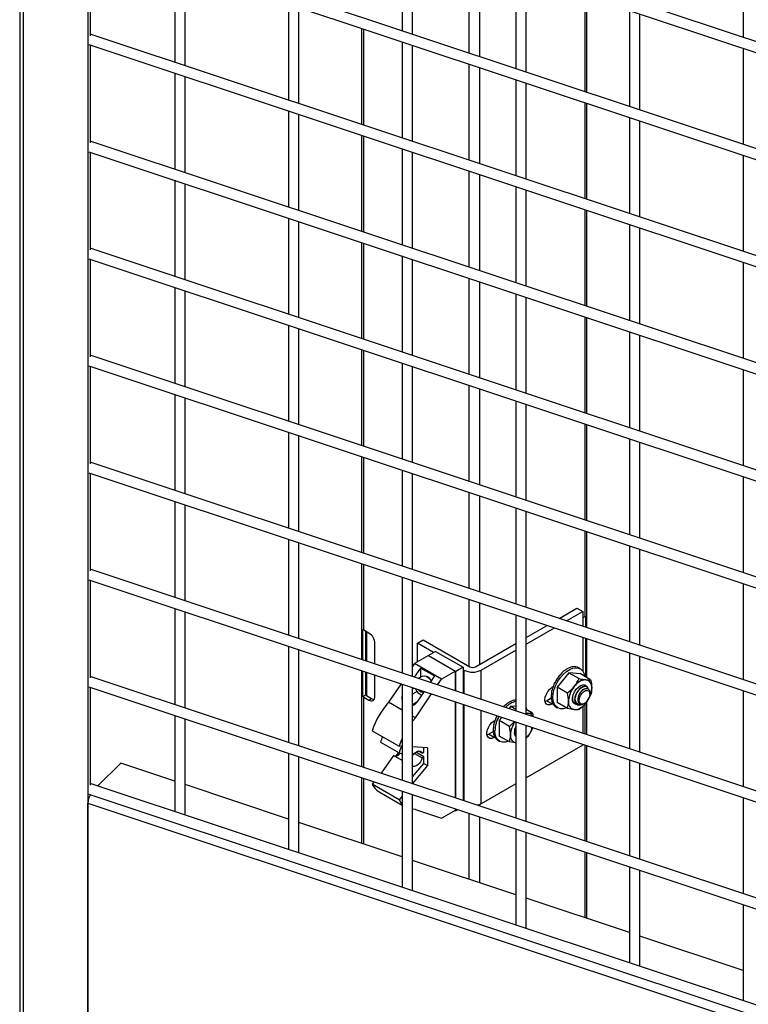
# Model space of a CAD drawing. Header units: inches. Extents: x 0.2 to 10.8, y 0.2 to 8.2.
# Tile 46 of 57: x 8.576 to 9.038, y 5.625 to 6.251. Entities that reach past the tile are written whole.
import ezdxf

# ---------------------------------------------------------------- set-up
doc = ezdxf.new("R2010")
doc.units = ezdxf.units.IN
doc.header["$MEASUREMENT"] = 0

msp = doc.modelspace()

# ---------------------------------------------------------------- linework, layer by layer
for p, q in [((8.5758, 7.05466), (8.5758, 5.5924)), ((8.5782, 5.59252), (8.5782, 7.05386)), ((8.61915, 7.04022), (8.61915, 5.57969)), ((10.10763, 5.88198), (8.62065, 6.37758)), ((8.61977, 6.37085), (10.10763, 5.87495)), ((10.10763, 5.81393), (8.62065, 6.30954)), ((8.61977, 6.30281), (10.10763, 5.8069)), ((8.62065, 6.30251), (8.62065, 6.24046)), ((8.81865, 6.30456), (8.81865, 6.24354)), ((8.82532, 6.24132), (8.82532, 6.30234)), ((9.03516, 6.30045), (9.03516, 6.23943)), ((8.86093, 6.29047), (8.86093, 6.22945)), ((8.67432, 6.28462), (8.67432, 6.22361)), ((8.868, 6.2271), (8.868, 6.28811)), ((8.68098, 6.22138), (8.68098, 6.2824)), ((8.89082, 6.28051), (8.89082, 6.21949)), ((8.89749, 6.21727), (8.89749, 6.27829)), ((8.93459, 6.26592), (8.93459, 6.2049)), ((8.93605, 6.20442), (8.93605, 6.26543)), ((8.74648, 6.26057), (8.74648, 6.19955)), ((8.75315, 6.19733), (8.75315, 6.25835)), ((8.96299, 6.25646), (8.96299, 6.19544)), ((8.96966, 6.19322), (8.96966, 6.25423)), ((10.10763, 5.74589), (8.62065, 6.24149)), ((8.79288, 6.24511), (8.79288, 6.18409)), ((8.79434, 6.1836), (8.79434, 6.24462)), ((8.61977, 6.23476), (10.10763, 5.73886)), ((8.62065, 6.23446), (8.62065, 6.17242)), ((8.81865, 6.23652), (8.81865, 6.1755)), ((8.82532, 6.17328), (8.82532, 6.2343)), ((9.03516, 6.2324), (9.03516, 6.17138)), ((8.86093, 6.22243), (8.86093, 6.16141)), ((8.67432, 6.21658), (8.67432, 6.15556)), ((8.868, 6.15905), (8.868, 6.22007)), ((8.68098, 6.15334), (8.68098, 6.21436)), ((8.89082, 6.21246), (8.89082, 6.15145)), ((8.89749, 6.14922), (8.89749, 6.21024)), ((8.93459, 6.19788), (8.93459, 6.13686)), ((8.93605, 6.13637), (8.93605, 6.19739)), ((8.74648, 6.19253), (8.74648, 6.13151)), ((8.75315, 6.12929), (8.75315, 6.1903)), ((8.96299, 6.18841), (8.96299, 6.12739)), ((8.96966, 6.12517), (8.96966, 6.18619)), ((10.10763, 5.67784), (8.62065, 6.17345)), ((8.79288, 6.17706), (8.79288, 6.11604)), ((8.79434, 6.11556), (8.79434, 6.17657)), ((8.61977, 6.16672), (10.10763, 5.67081)), ((8.62065, 6.16642), (8.62065, 6.10437)), ((8.81865, 6.16847), (8.81865, 6.10745)), ((8.82532, 6.10523), (8.82532, 6.16625)), ((9.03516, 6.16436), (9.03516, 6.10334)), ((8.86093, 6.15438), (8.86093, 6.09336)), ((8.67432, 6.14853), (8.67432, 6.08752)), ((8.68098, 6.08529), (8.68098, 6.14631)), ((8.868, 6.09101), (8.868, 6.15202)), ((8.89082, 6.14442), (8.89082, 6.0834)), ((8.89749, 6.08118), (8.89749, 6.1422)), ((8.93459, 6.12983), (8.93459, 6.06881)), ((8.93605, 6.06833), (8.93605, 6.12934)), ((8.74648, 6.12448), (8.74648, 6.06346)), ((8.75315, 6.06124), (8.75315, 6.12226)), ((8.96299, 6.12037), (8.96299, 6.05935)), ((8.96966, 6.05713), (8.96966, 6.11814)), ((8.79288, 6.10902), (8.79288, 6.048)), ((8.79434, 6.04751), (8.79434, 6.10853)), ((10.10763, 5.6098), (8.62065, 6.1054)), ((8.61977, 6.09867), (10.10763, 5.60277)), ((8.62065, 6.09837), (8.62065, 6.03633)), ((8.81865, 6.10043), (8.81865, 6.03941)), ((8.82532, 6.03719), (8.82532, 6.09821)), ((9.03516, 6.09631), (9.03516, 6.03529)), ((8.86093, 6.08634), (8.86093, 6.02532)), ((8.868, 6.02296), (8.868, 6.08398)), ((8.67432, 6.08049), (8.67432, 6.01947)), ((8.68098, 6.01725), (8.68098, 6.07827)), ((8.89082, 6.07637), (8.89082, 6.01536)), ((8.89749, 6.01313), (8.89749, 6.07415)), ((8.93459, 6.06179), (8.93459, 6.00077)), ((8.93605, 6.00028), (8.93605, 6.0613)), ((8.74648, 6.05644), (8.74648, 5.99542)), ((8.75315, 5.9932), (8.75315, 6.05421)), ((8.96299, 6.05232), (8.96299, 5.9913)), ((8.96966, 5.98908), (8.96966, 6.0501)), ((8.79288, 6.04097), (8.79288, 5.97995)), ((8.79434, 5.97947), (8.79434, 6.04048)), ((10.10763, 5.54175), (8.62065, 6.03736)), ((8.61977, 6.03063), (10.10763, 5.53472)), ((8.62065, 6.03033), (8.62065, 5.96828)), ((8.81865, 6.03238), (8.81865, 5.97136)), ((8.82532, 5.96914), (8.82532, 6.03016)), ((9.03516, 6.02827), (9.03516, 5.96725)), ((8.86093, 6.01829), (8.86093, 5.95727)), ((8.868, 5.95492), (8.868, 6.01593)), ((8.67432, 6.01244), (8.67432, 5.95143)), ((8.68098, 5.9492), (8.68098, 6.01022)), ((8.89082, 6.00833), (8.89082, 5.94731)), ((8.89749, 5.94509), (8.89749, 6.00611)), ((8.93459, 5.99374), (8.93459, 5.93272)), ((8.93605, 5.93224), (8.93605, 5.99325)), ((8.74648, 5.98839), (8.74648, 5.92737)), ((8.75315, 5.92515), (8.75315, 5.98617)), ((8.96299, 5.98427), (8.96299, 5.92326)), ((8.96966, 5.92104), (8.96966, 5.98205)), ((8.79288, 5.97293), (8.79288, 5.91191)), ((8.79434, 5.91142), (8.79434, 5.97244)), ((10.10763, 5.47371), (8.62065, 5.96931)), ((8.61977, 5.96258), (10.10763, 5.46668)), ((8.62065, 5.96228), (8.62065, 5.90024)), ((8.81865, 5.96434), (8.81865, 5.90332)), ((8.82532, 5.9011), (8.82532, 5.96212)), ((9.03516, 5.96022), (9.03516, 5.8992)), ((8.86093, 5.95025), (8.86093, 5.88923)), ((8.868, 5.88687), (8.868, 5.94789)), ((8.67432, 5.9444), (8.67432, 5.88338)), ((8.68098, 5.88116), (8.68098, 5.94218)), ((8.89082, 5.94028), (8.89082, 5.87927)), ((8.89749, 5.87704), (8.89749, 5.93806)), ((8.93459, 5.9257), (8.93459, 5.8711)), ((8.93605, 5.86419), (8.93605, 5.92521)), ((8.74648, 5.92035), (8.74648, 5.85933)), ((8.75315, 5.85711), (8.75315, 5.91812)), ((8.96299, 5.91623), (8.96299, 5.85521)), ((8.96966, 5.85299), (8.96966, 5.91401)), ((8.79288, 5.90488), (8.79288, 5.84386)), ((8.79434, 5.86259), (8.79434, 5.90439)), ((10.10763, 5.40566), (8.62065, 5.90127)), ((8.81865, 5.89629), (8.81865, 5.83527)), ((8.61977, 5.89454), (10.10763, 5.39863)), ((8.62065, 5.89424), (8.62065, 5.83219)), ((8.82532, 5.83305), (8.82532, 5.89407)), ((9.03516, 5.89218), (9.03516, 5.83116)), ((8.86093, 5.8822), (8.86093, 5.83975)), ((8.868, 5.84096), (8.868, 5.87984)), ((8.67432, 5.87635), (8.67432, 5.81534)), ((8.68098, 5.81311), (8.68098, 5.87413)), ((8.89082, 5.87224), (8.89082, 5.81122)), ((8.91842, 5.87007), (8.9297, 5.87658)), ((8.92309, 5.86851), (8.93339, 5.87445)), ((8.9297, 5.87658), (8.93339, 5.87445)), ((8.93339, 5.87445), (8.93339, 5.86508)), ((8.93459, 5.8711), (8.93339, 5.87041)), ((8.93513, 5.87147), (8.93513, 5.8645)), ((8.89749, 5.809), (8.89749, 5.87002)), ((8.89749, 5.85798), (8.9107, 5.86561)), ((8.7938, 5.84356), (8.7938, 5.86296)), ((8.79758, 5.86072), (8.79434, 5.86259)), ((8.79556, 5.84297), (8.79556, 5.86189)), ((8.79605, 5.86161), (8.79605, 5.84281)), ((8.89749, 5.85373), (8.91537, 5.86406)), ((8.93339, 5.85805), (8.93339, 5.83652)), ((8.74648, 5.8523), (8.74648, 5.79128)), ((8.80141, 5.84102), (8.80141, 5.85409)), ((8.82843, 5.85426), (8.83211, 5.85638)), ((8.83866, 5.84835), (8.82843, 5.85426)), ((8.82843, 5.84245), (8.82843, 5.85426)), ((8.83211, 5.85638), (8.86157, 5.83937)), ((8.86525, 5.83937), (8.89082, 5.85413)), ((8.93513, 5.85747), (8.93513, 5.833)), ((8.93605, 5.83247), (8.93605, 5.85716)), ((8.75315, 5.78906), (8.75315, 5.85008)), ((8.83542, 5.84649), (8.82658, 5.84139)), ((8.83542, 5.84649), (8.85251, 5.83663)), ((8.83993, 5.84908), (8.83544, 5.84648)), ((8.83993, 5.84908), (8.85743, 5.83898)), ((8.86894, 5.83725), (8.89082, 5.84988)), ((8.96299, 5.84818), (8.96299, 5.78717)), ((8.96966, 5.78494), (8.96966, 5.84596)), ((8.82658, 5.84139), (8.82532, 5.8395)), ((8.84367, 5.83153), (8.82658, 5.84139)), ((8.92645, 5.83918), (8.92633, 5.83925)), ((8.92828, 5.83936), (8.92816, 5.83943)), ((10.10763, 5.33762), (8.62065, 5.83322)), ((8.79288, 5.83684), (8.79288, 5.77582)), ((8.7938, 5.82043), (8.7938, 5.83653)), ((8.79556, 5.82145), (8.79556, 5.83594)), ((8.79605, 5.83578), (8.79605, 5.82105)), ((8.80141, 5.8204), (8.80141, 5.83399)), ((8.82653, 5.83265), (8.83047, 5.83853)), ((8.83156, 5.83335), (8.82894, 5.83184)), ((8.83047, 5.83853), (8.83922, 5.83348)), ((8.83047, 5.83273), (8.83047, 5.83853)), ((8.83483, 5.83283), (8.83443, 5.83307)), ((8.83922, 5.83348), (8.83645, 5.82934)), ((8.85251, 5.83663), (8.84367, 5.83153)), ((8.85251, 5.82399), (8.85251, 5.83663)), ((8.85272, 5.83625), (8.85251, 5.83637)), ((8.85743, 5.83898), (8.85272, 5.83625)), ((8.85272, 5.82392), (8.85272, 5.83625)), ((8.85743, 5.83898), (8.85743, 5.82235)), ((8.85789, 5.83725), (8.85743, 5.83751)), ((8.85789, 5.83725), (8.85789, 5.8222)), ((8.86894, 5.81851), (8.86894, 5.83725)), ((8.92457, 5.8355), (8.9172, 5.82634)), ((8.91873, 5.83385), (8.91862, 5.83392)), ((8.92057, 5.83579), (8.92045, 5.83585)), ((8.92252, 5.83736), (8.9224, 5.83743)), ((8.9245, 5.8385), (8.92438, 5.83857)), ((8.92457, 5.8355), (8.93102, 5.83178)), ((8.93193, 5.83484), (8.92457, 5.8355)), ((8.92993, 5.83904), (8.92982, 5.83911)), ((8.93173, 5.83808), (8.93061, 5.83873)), ((8.93838, 5.83112), (8.93193, 5.83484)), ((8.81795, 5.82848), (8.81009, 5.81673)), ((8.81865, 5.82825), (8.81865, 5.76723)), ((8.84116, 5.82777), (8.84367, 5.83153)), ((8.91458, 5.82665), (8.91446, 5.82672)), ((8.91446, 5.82672), (8.9146, 5.82671)), ((8.91568, 5.82919), (8.91556, 5.82926)), ((8.91556, 5.82926), (8.91569, 5.82921)), ((8.91708, 5.83162), (8.91697, 5.83169)), ((8.93585, 5.82668), (8.93565, 5.8268)), ((8.61977, 5.82649), (10.10763, 5.33059)), ((8.62065, 5.82619), (8.62065, 5.76415)), ((8.7938, 5.82043), (8.79556, 5.82145)), ((8.79605, 5.82105), (8.79929, 5.81918)), ((8.82532, 5.76501), (8.82532, 5.82602)), ((8.82532, 5.82528), (8.82613, 5.82575)), ((8.8282, 5.82355), (8.82532, 5.82188)), ((8.82717, 5.80686), (8.83732, 5.82203)), ((8.83261, 5.8236), (8.82802, 5.81674)), ((8.83105, 5.82411), (8.83019, 5.82362)), ((8.83019, 5.82172), (8.8305, 5.82154)), ((8.83196, 5.82381), (8.83193, 5.82377)), ((8.91331, 5.82169), (8.91343, 5.82174)), ((8.91343, 5.82162), (8.91331, 5.82169)), ((8.9137, 5.82416), (8.91383, 5.82419)), ((8.91382, 5.82409), (8.9137, 5.82416)), ((8.91399, 5.82626), (8.91439, 5.82649)), ((8.92365, 5.82261), (8.9172, 5.82634)), ((8.9172, 5.82634), (8.9172, 5.81652)), ((8.93838, 5.8213), (8.93697, 5.81897)), ((8.93782, 5.82193), (8.93782, 5.82287)), ((9.03516, 5.82413), (9.03516, 5.76311)), ((8.79434, 5.82006), (8.79758, 5.81819)), ((8.79434, 5.77533), (8.79434, 5.82006)), ((8.79758, 5.81819), (8.79929, 5.81918)), ((8.81865, 5.81178), (8.81009, 5.81673)), ((8.82802, 5.81674), (8.82532, 5.81518)), ((8.85251, 5.75594), (8.85251, 5.81696)), ((8.85272, 5.75588), (8.85272, 5.81689)), ((8.85743, 5.81532), (8.85743, 5.7543)), ((8.85789, 5.81517), (8.85789, 5.75415)), ((8.88374, 5.81453), (8.88362, 5.81459)), ((8.88569, 5.8161), (8.88557, 5.81617)), ((8.88774, 5.81424), (8.88648, 5.81267)), ((8.88767, 5.81724), (8.88755, 5.81731)), ((8.88774, 5.81424), (8.89082, 5.81246)), ((8.89082, 5.81397), (8.88774, 5.81424)), ((8.88962, 5.81792), (8.8895, 5.81799)), ((8.90945, 5.81733), (8.9103, 5.81773)), ((8.9103, 5.81773), (8.9134, 5.81952)), ((8.91399, 5.81561), (8.9103, 5.81773)), ((8.91331, 5.8194), (8.91341, 5.81946)), ((8.91343, 5.81933), (8.91331, 5.8194)), ((8.9137, 5.81737), (8.91377, 5.81744)), ((8.91382, 5.8173), (8.9137, 5.81737)), ((8.91442, 5.81586), (8.91399, 5.81561)), ((8.91446, 5.81569), (8.9145, 5.81574)), ((8.91458, 5.81562), (8.91446, 5.81569)), ((8.91556, 5.81442), (8.91557, 5.81444)), ((8.91568, 5.81435), (8.91556, 5.81442)), ((8.92365, 5.81279), (8.9172, 5.81652)), ((8.92832, 5.816), (8.92852, 5.81588)), ((8.93152, 5.81588), (8.93173, 5.81577)), ((8.93334, 5.81545), (8.93418, 5.81593)), ((8.93339, 5.81443), (8.93339, 5.79703)), ((8.93428, 5.81599), (8.93444, 5.81608)), ((8.93459, 5.81559), (8.93459, 5.79663)), ((8.9363, 5.81788), (8.93536, 5.81634)), ((8.93605, 5.79615), (8.93605, 5.81747)), ((8.67432, 5.80831), (8.67432, 5.74729)), ((8.82717, 5.80686), (8.82532, 5.80793)), ((8.86894, 5.75219), (8.86894, 5.81149)), ((8.87885, 5.80793), (8.87873, 5.808)), ((8.87873, 5.808), (8.87886, 5.80795)), ((8.89749, 5.81322), (8.89774, 5.81206)), ((8.90156, 5.80986), (8.89749, 5.81221)), ((8.89749, 5.80998), (8.89853, 5.80981)), ((8.90156, 5.80986), (8.90184, 5.80755)), ((8.91629, 5.81392), (8.91741, 5.81328)), ((8.68098, 5.74507), (8.68098, 5.80609)), ((8.87687, 5.8029), (8.87701, 5.80293)), ((8.87699, 5.80283), (8.87687, 5.8029)), ((8.87716, 5.80499), (8.87756, 5.80523)), ((8.87775, 5.80539), (8.87763, 5.80546)), ((8.87763, 5.80546), (8.87777, 5.80545)), ((8.88202, 5.80713), (8.88038, 5.80508)), ((8.88683, 5.80135), (8.88038, 5.80508)), ((8.88038, 5.80508), (8.88038, 5.79526)), ((8.88683, 5.80135), (8.89003, 5.80446)), ((8.89082, 5.80419), (8.89082, 5.74318)), ((8.89749, 5.74095), (8.89749, 5.80197)), ((8.79971, 5.79866), (8.8168, 5.7888)), ((8.87263, 5.79607), (8.87347, 5.79647)), ((8.87347, 5.79647), (8.87658, 5.79826)), ((8.87716, 5.79435), (8.87347, 5.79647)), ((8.87648, 5.80043), (8.87661, 5.80048)), ((8.8766, 5.80036), (8.87648, 5.80043)), ((8.87648, 5.79813), (8.87658, 5.7982)), ((8.8766, 5.79807), (8.87648, 5.79813)), ((8.87687, 5.79611), (8.87694, 5.79617)), ((8.87699, 5.79604), (8.87687, 5.79611)), ((8.89947, 5.79662), (8.89853, 5.79508)), ((8.90156, 5.80004), (8.90014, 5.79771)), ((8.90099, 5.80067), (8.90099, 5.80081)), ((8.90164, 5.80059), (8.90156, 5.80004)), ((8.80502, 5.79135), (8.8168, 5.78454)), ((8.87759, 5.7946), (8.87716, 5.79435)), ((8.87763, 5.79443), (8.87767, 5.79448)), ((8.87775, 5.79436), (8.87763, 5.79443)), ((8.87873, 5.79316), (8.87875, 5.79318)), ((8.87885, 5.79309), (8.87873, 5.79316)), ((8.87946, 5.79266), (8.88058, 5.79201)), ((8.88683, 5.79153), (8.88038, 5.79526)), ((8.89082, 5.79088), (8.88683, 5.79153)), ((8.89853, 5.79508), (8.89749, 5.79407)), ((8.89749, 5.79475), (8.89761, 5.79482)), ((8.93339, 5.7894), (8.89749, 5.76867)), ((8.93339, 5.79001), (8.93339, 5.7894)), ((8.93459, 5.78961), (8.93459, 5.72859)), ((8.74648, 5.78426), (8.74648, 5.72324)), ((8.81319, 5.78299), (8.8053, 5.77168)), ((8.81865, 5.77984), (8.81319, 5.78299)), ((8.81638, 5.78479), (8.81467, 5.78272)), ((8.81865, 5.78869), (8.8168, 5.7888)), ((8.8168, 5.78454), (8.81865, 5.78403)), ((8.83483, 5.78781), (8.82532, 5.78833)), ((8.82644, 5.78422), (8.83136, 5.78138)), ((8.83248, 5.78202), (8.82734, 5.78499)), ((8.83136, 5.78444), (8.82909, 5.78575)), ((8.83136, 5.78444), (8.83248, 5.78509)), ((8.83248, 5.78509), (8.83248, 5.78794)), ((8.83483, 5.78781), (8.83483, 5.77658)), ((8.93605, 5.7281), (8.93605, 5.78912)), ((8.6255, 5.76356), (8.63999, 5.77805)), ((8.67432, 5.76661), (8.63999, 5.77805)), ((8.75315, 5.72102), (8.75315, 5.78203)), ((8.82532, 5.76928), (8.83248, 5.77794)), ((8.83248, 5.78202), (8.83136, 5.78138)), ((8.83248, 5.77794), (8.83248, 5.78202)), ((8.83248, 5.77794), (8.83483, 5.77658)), ((8.96299, 5.78014), (8.96299, 5.71912)), ((8.96966, 5.7169), (8.96966, 5.77792)), ((8.83483, 5.77658), (8.82532, 5.76507)), ((10.10763, 5.26957), (8.62065, 5.76518)), ((8.74648, 5.74256), (8.68098, 5.76439)), ((8.79288, 5.76879), (8.79288, 5.72709)), ((8.79434, 5.7266), (8.79434, 5.7683)), ((8.80093, 5.76611), (8.79971, 5.76464)), ((8.8168, 5.75477), (8.79971, 5.76464)), ((8.89082, 5.76483), (8.86894, 5.75219)), ((8.61977, 5.75845), (10.10763, 5.26254)), ((8.80401, 5.75991), (8.81865, 5.75145)), ((8.81865, 5.7602), (8.81865, 5.69918)), ((8.82532, 5.69696), (8.82532, 5.75798)), ((8.61915, 5.75271), (10.10763, 5.2566)), ((8.61915, 5.57969), (8.61915, 5.75271)), ((8.81865, 5.75701), (8.8168, 5.75477)), ((8.868, 5.75078), (8.868, 5.75173)), ((9.03516, 5.75609), (9.03516, 5.69507)), ((8.82717, 5.74868), (8.84367, 5.74307)), ((8.84367, 5.74307), (8.85251, 5.74817)), ((8.85229, 5.74804), (8.85272, 5.7478)), ((8.85251, 5.74817), (8.85251, 5.74892)), ((8.85272, 5.7478), (8.85272, 5.74885)), ((8.85387, 5.74846), (8.85272, 5.7478)), ((8.86093, 5.74611), (8.86093, 5.70441)), ((8.81865, 5.7185), (8.75315, 5.74033)), ((8.868, 5.70205), (8.868, 5.74375)), ((8.89082, 5.73615), (8.89082, 5.67513)), ((8.89749, 5.67291), (8.89749, 5.73393)), ((8.93459, 5.72156), (8.93459, 5.67986)), ((8.93605, 5.67937), (8.93605, 5.72107)), ((8.89082, 5.69445), (8.82532, 5.71628)), ((8.96299, 5.71209), (8.96299, 5.65108)), ((8.96966, 5.64885), (8.96966, 5.70987)), ((8.96299, 5.67039), (8.89749, 5.69223)), ((9.03516, 5.68804), (9.03516, 5.62702)), ((9.03516, 5.64634), (8.96966, 5.66817))]:
    msp.add_line(p, q)
at = {"flags": 128}
for points in [[(8.83156, 5.83335), (8.83168, 5.83342), (8.8328, 5.83362), (8.83409, 5.83325), (8.83542, 5.83235), (8.83665, 5.83102), (8.83712, 5.83034)], [(8.91444, 5.81983), (8.91465, 5.82231), (8.91526, 5.82492), (8.91626, 5.82756), (8.91759, 5.83013), (8.91921, 5.83251), (8.92105, 5.83462), (8.92304, 5.83635), (8.92508, 5.83766), (8.92711, 5.83847), (8.92903, 5.83875), (8.93077, 5.83851), (8.93225, 5.83773), (8.93342, 5.83647), (8.93423, 5.83476), (8.93457, 5.83332)], [(8.92972, 5.81526), (8.92923, 5.81526), (8.92809, 5.81566), (8.92726, 5.81657), (8.92683, 5.81794), (8.92683, 5.81962), (8.92726, 5.82148), (8.92809, 5.82335), (8.92923, 5.82506), (8.93059, 5.82646), (8.93204, 5.82743), (8.93347, 5.82787), (8.93473, 5.82776), (8.93572, 5.8271), (8.93636, 5.82595), (8.93648, 5.82545)], [(8.91399, 5.81561), (8.91256, 5.81504), (8.91128, 5.81506), (8.91026, 5.81565), (8.9096, 5.81675), (8.90937, 5.81827), (8.9096, 5.82004), (8.91026, 5.82191), (8.91128, 5.82367), (8.91256, 5.82517), (8.91399, 5.82626)], [(8.93106, 5.81803), (8.93127, 5.81948), (8.93185, 5.82099), (8.93275, 5.82238), (8.93385, 5.82348), (8.93503, 5.82416), (8.93613, 5.82433), (8.93703, 5.82398), (8.93761, 5.82315), (8.93782, 5.82193), (8.93761, 5.82048), (8.93703, 5.81897), (8.93613, 5.81758), (8.93503, 5.81648), (8.93385, 5.8158), (8.93275, 5.81563), (8.93185, 5.81598), (8.93127, 5.81682), (8.93106, 5.81803)], [(8.92295, 5.8132), (8.92105, 5.81268), (8.91921, 5.81266), (8.91759, 5.81317), (8.91626, 5.8142), (8.91526, 5.81569), (8.91465, 5.8176), (8.91444, 5.81983)], [(8.9272, 5.8171), (8.92741, 5.81676), (8.92746, 5.81669)], [(8.89749, 5.80978), (8.89767, 5.8098), (8.89853, 5.80981)], [(8.82532, 5.80468), (8.8255, 5.8049), (8.82717, 5.80686)], [(8.87716, 5.79435), (8.87573, 5.79378), (8.87445, 5.7938), (8.87343, 5.79439), (8.87277, 5.79549), (8.87255, 5.79701), (8.87277, 5.79878), (8.87343, 5.80065), (8.87445, 5.80241), (8.87573, 5.80391), (8.87716, 5.80499)], [(8.88612, 5.79194), (8.88422, 5.79142), (8.88238, 5.7914), (8.88076, 5.79191), (8.87943, 5.79294), (8.87843, 5.79443), (8.87782, 5.79634), (8.87761, 5.79857)], [(8.89038, 5.79584), (8.89059, 5.7955), (8.89082, 5.79523)], [(8.89853, 5.79508), (8.89767, 5.79408), (8.89749, 5.7939)], [(8.82532, 5.78283), (8.82573, 5.78341), (8.82661, 5.78439), (8.82756, 5.78514), (8.82853, 5.78561), (8.82945, 5.78578), (8.83026, 5.78563), (8.83091, 5.78517), (8.83136, 5.78444)], [(8.83136, 5.78138), (8.83091, 5.78012), (8.83026, 5.77892), (8.82945, 5.77783), (8.82853, 5.77694), (8.82756, 5.7763), (8.82661, 5.77595), (8.82573, 5.77591), (8.82532, 5.77602)], [(8.86894, 5.75219), (8.86775, 5.75163), (8.86657, 5.75126)], [(8.82717, 5.74868), (8.8255, 5.74871), (8.82532, 5.74872)]]:
    msp.add_lwpolyline(points, dxfattribs=at)
for centre, radius, start, end in [((8.93253, 5.87469), 0.00413, 299.80108, 308.86945), ((8.7964, 5.86618), 0.00413, 231.13055, 240.19892), ((8.7931, 5.85371), 0.00832, 2.60548, 57.39452), ((8.86341, 5.84293), 0.004, 242.60967, 297.39033), ((8.86341, 5.84791), 0.01201, 242.60967, 297.39033), ((8.83103, 5.82667), 0.00724, 31.54407, 58.32159), ((8.94028, 5.81659), 0.01599, 140.22793, 177.36071), ((8.93593, 5.82158), 0.00951, 93.42954, 146.56509), ((8.93452, 5.82657), 0.00458, 350.74812, 79.45322), ((8.7964, 5.82365), 0.00413, 231.13055, 240.19892), ((8.79696, 5.82268), 0.00187, 221.37841, 240.84018), ((8.8337, 5.82783), 0.007, 200.07193, 248.15236), ((8.83229, 5.827), 0.00398, 213.42001, 238.26225), ((8.83098, 5.82458), 0.00125, 230.75183, 319.4672), ((8.92307, 5.82656), 0.01599, 320.22793, 357.36071), ((8.79908, 5.82003), 0.00237, 230.79671, 9.21404), ((8.8011, 5.82203), 0.00337, 237.66754, 268.48909), ((8.84702, 5.78351), 0.04967, 138.03591, 162.24484), ((8.89409, 5.80448), 0.01326, 104.25168, 137.73634), ((8.92883, 5.81659), 0.00458, 170.74812, 259.45322), ((8.92926, 5.81807), 0.00226, 228.01951, 263.99377), ((8.92743, 5.82158), 0.00951, 273.42954, 326.56509), ((8.93185, 5.81771), 0.00326, 174.24843, 235.13479), ((8.93269, 5.81848), 0.00296, 260.48149, 302.49517), ((8.8982, 5.8061), 0.00373, 24.30634, 84.83763), ((8.89806, 5.79789), 0.02046, 151.17389, 178.08744), ((8.90321, 5.79537), 0.01574, 145.13484, 177.48155), ((8.89207, 5.79534), 0.00464, 171.05619, 254.40202), ((8.8964, 5.798), 0.00644, 149.03389, 210.10713), ((8.89398, 5.80082), 0.00701, 300.06747, 359.89376), ((8.88478, 5.80613), 0.01764, 321.22642, 341.82287), ((8.81485, 5.78973), 0.00997, 149.0503, 170.67127), ((8.86211, 5.77442), 0.04753, 156.10344, 162.40112), ((8.81436, 5.78647), 0.00371, 254.12731, 325.51211), ((8.82677, 5.78289), 0.0101, 144.89624, 170.59959), ((8.80951, 5.76921), 0.01081, 205.03376, 239.40616), ((8.63133, 5.75236), 0.01218, 151.21853, 178.32645), ((8.82747, 5.75996), 0.01186, 205.92457, 221.9811)]:
    msp.add_arc(centre, radius, start, end)
for centre, major_axis, ratio, start_param, end_param in [((8.92345, 5.82633), (0.00669, 0.01267), 0.536536, 0.470503, 0.666853), ((8.92345, 5.82633), (0.00684, 0.01259), 0.532349, 0.280666, 0.477016), ((8.92345, 5.82633), (0.007, 0.0125), 0.529781, 0.091133, 0.287482), ((8.92345, 5.82633), (0.00629, 0.0129), 0.566038, 1.236559, 1.432909), ((8.92345, 5.82633), (0.00635, 0.01286), 0.557209, 1.043627, 1.239976), ((8.92345, 5.82633), (0.00644, 0.01281), 0.549175, 0.851786, 1.048135), ((8.92345, 5.82633), (0.00656, 0.01275), 0.542206, 0.660813, 0.857163), ((8.92345, 5.82633), (0.00716, 0.0124), 0.528917, 0.000003, 0.098096), ((8.92345, 5.82633), (0.0063, 0.01289), 0.594081, 1.824082, 2.020432), ((8.92345, 5.82633), (0.00626, 0.01291), 0.584821, 1.62659, 1.82294), ((8.92345, 5.82633), (0.00626, 0.01291), 0.575354, 1.430809, 1.627159), ((8.82075, 5.82094), (0.00192, 0.00273), 0.508274, 2.030508, 3.000492), ((8.92345, 5.82633), (0.00648, 0.01279), 0.610504, 2.224558, 2.420907), ((8.92345, 5.82633), (0.00637, 0.01285), 0.602764, 2.023399, 2.219748), ((8.82655, 5.81759), (0.00192, 0.00273), 0.508274, 3.538942, 4.757762), ((8.88662, 5.80507), (0.00635, 0.01286), 0.557209, 1.043627, 1.120422), ((8.88662, 5.80507), (0.00644, 0.01281), 0.549175, 0.851786, 1.048135), ((8.88662, 5.80507), (0.00656, 0.01275), 0.542206, 0.660813, 0.857163), ((8.88662, 5.80507), (0.00669, 0.01267), 0.536536, 0.470503, 0.666853), ((8.88662, 5.80507), (0.00684, 0.01259), 0.532349, 0.341456, 0.477016), ((8.92345, 5.82633), (0.00662, 0.01271), 0.616954, 2.427451, 2.623801), ((8.92345, 5.82633), (0.00678, 0.01262), 0.621807, 2.631827, 2.828177), ((8.92345, 5.82633), (0.00697, 0.01251), 0.624823, 2.837291, 3.033641), ((8.92345, 5.82633), (0.00716, 0.0124), 0.625847, 3.043333, 3.141589), ((8.88662, 5.80507), (0.00626, 0.01291), 0.584821, 1.62659, 1.82294), ((8.88662, 5.80507), (0.00637, 0.01285), 0.602764, 2.023399, 2.219748), ((8.88662, 5.80507), (0.0063, 0.01289), 0.594081, 1.824082, 2.020432), ((8.88662, 5.80507), (0.00648, 0.01279), 0.610504, 2.224558, 2.420907), ((8.88662, 5.80507), (0.00662, 0.01271), 0.616954, 2.427451, 2.623801), ((8.88662, 5.80507), (0.00678, 0.01262), 0.621807, 2.631827, 2.828177), ((8.88662, 5.80507), (0.00697, 0.01251), 0.624823, 2.837291, 3.033641), ((8.88662, 5.80507), (0.00716, 0.0124), 0.625847, 3.043333, 3.141589)]:
    msp.add_ellipse(centre, major_axis=major_axis, ratio=ratio, start_param=start_param, end_param=end_param)
for points in [[(8.92365, 5.82261), (8.92526, 5.82388), (8.92674, 5.82525), (8.92799, 5.82682)], [(8.92799, 5.82682), (8.92925, 5.82838), (8.93022, 5.83005), (8.93102, 5.83178)], [(8.93102, 5.83178), (8.93262, 5.83144), (8.9341, 5.83118), (8.93536, 5.83107)], [(8.93536, 5.83107), (8.93662, 5.83096), (8.93758, 5.831), (8.93838, 5.83112)], [(8.93838, 5.83112), (8.93879, 5.82928), (8.93904, 5.8275), (8.93904, 5.82583)], [(8.92431, 5.81732), (8.92431, 5.819), (8.92405, 5.82078), (8.92365, 5.82261)], [(8.93904, 5.82583), (8.93904, 5.82415), (8.93879, 5.82267), (8.93838, 5.8213)], [(8.92365, 5.81279), (8.92405, 5.81417), (8.92431, 5.81565), (8.92431, 5.81732)], [(8.93536, 5.81634), (8.9341, 5.81477), (8.93262, 5.8134), (8.93102, 5.81213)], [(8.89853, 5.80981), (8.89979, 5.8097), (8.90075, 5.80973), (8.90156, 5.80986)], [(8.92799, 5.81208), (8.92674, 5.8122), (8.92526, 5.81245), (8.92365, 5.81279)], [(8.93102, 5.81213), (8.93022, 5.81201), (8.92925, 5.81197), (8.92799, 5.81208)], [(8.88748, 5.79606), (8.88748, 5.79774), (8.88723, 5.79952), (8.88683, 5.80135)], [(8.88683, 5.79153), (8.88723, 5.79291), (8.88748, 5.79439), (8.88748, 5.79606)]]:
    msp.add_open_spline(points, degree=3)
for points, knots in [([(8.92999, 5.81504), (8.92963, 5.81531), (8.92892, 5.81587), (8.92839, 5.81742), (8.92836, 5.81932), (8.92886, 5.8214), (8.92981, 5.82342), (8.9311, 5.82518), (8.93257, 5.82645), (8.93403, 5.82707), (8.93508, 5.82716), (8.9355, 5.82682), (8.9356, 5.82673)], [0, 0, 0, 0, 0.104241, 0.2114626, 0.318697, 0.4259815, 0.5332029, 0.6404261, 0.7507666, 0.8550084, 0.9622215, 1, 1, 1, 1]), ([(8.92861, 5.81803), (8.92863, 5.81866), (8.92866, 5.81993), (8.92936, 5.82201), (8.93043, 5.82396), (8.93165, 5.82539), (8.93294, 5.8264), (8.93425, 5.82698), (8.93552, 5.82695), (8.93646, 5.82635), (8.93672, 5.82554), (8.93683, 5.82518)], [0, 0, 0, 0, 0.115462, 0.234282, 0.353046, 0.471852, 0.552506, 0.66797, 0.786726, 0.90556, 1, 1, 1, 1]), ([(8.82978, 5.82454), (8.82985, 5.82444), (8.83005, 5.82415), (8.83014, 5.82383), (8.83019, 5.82362)], [0, 0, 0, 0, 0.3308162, 1, 1, 1, 1]), ([(8.83019, 5.82362), (8.83041, 5.82367), (8.83061, 5.82373), (8.831, 5.82381), (8.83118, 5.82384), (8.83163, 5.82388), (8.83182, 5.82384), (8.83193, 5.82377)], [0, 0, 0, 0, 0.25, 0.25, 0.5, 0.5, 1, 1, 1, 1]), ([(8.92936, 5.81565), (8.92922, 5.81565), (8.9286, 5.81568), (8.92777, 5.81639), (8.92707, 5.81772), (8.92686, 5.81955), (8.92716, 5.82091), (8.9273, 5.82159)], [0, 0, 0, 0, 0.0632779, 0.2978236, 0.5322567, 0.7666623, 1, 1, 1, 1]), ([(8.93382, 5.82485), (8.93376, 5.82484), (8.93322, 5.82471), (8.93216, 5.82362), (8.93108, 5.82196), (8.93033, 5.81999), (8.9302, 5.81798), (8.93057, 5.81662), (8.93105, 5.81631), (8.93111, 5.81627)], [0, 0, 0, 0, 0.024229, 0.228964, 0.395302, 0.55501, 0.764184, 0.97016, 1, 1, 1, 1]), ([(8.9322, 5.81557), (8.93187, 5.81569), (8.93121, 5.81593), (8.9306, 5.8169), (8.93034, 5.81822), (8.9305, 5.81981), (8.93107, 5.82148), (8.93198, 5.82307), (8.93297, 5.82421), (8.93405, 5.82506), (8.93517, 5.82558), (8.93635, 5.82561), (8.93724, 5.82503), (8.93776, 5.82408), (8.93776, 5.82322), (8.93776, 5.82287)], [0, 0, 0, 0, 0.074972, 0.149887, 0.227485, 0.306129, 0.384738, 0.465409, 0.547725, 0.59522, 0.68121, 0.7672, 0.853189, 0.939096, 1, 1, 1, 1]), ([(8.92836, 5.81607), (8.92811, 5.81622), (8.92746, 5.81659), (8.92694, 5.81758), (8.92688, 5.81847), (8.92686, 5.81875)], [0, 0, 0, 0, 0.3066037, 0.7796284, 1, 1, 1, 1]), ([(8.92695, 5.81791), (8.92696, 5.81782), (8.927, 5.81751), (8.92712, 5.81727), (8.9272, 5.8171)], [0, 0, 0, 0, 0.294513, 1, 1, 1, 1]), ([(8.92909, 5.81591), (8.92887, 5.81589), (8.92862, 5.81587), (8.92844, 5.81599), (8.92842, 5.81601)], [0, 0, 0, 0, 0.877839, 1, 1, 1, 1]), ([(8.93418, 5.81593), (8.93418, 5.81593), (8.93368, 5.8156), (8.93262, 5.81524), (8.93114, 5.81516), (8.92991, 5.8157), (8.92905, 5.81668), (8.92875, 5.8176), (8.92861, 5.81803)], [0, 0, 0, 0, 0.000093, 0.204505, 0.408906, 0.613299, 0.817144, 1, 1, 1, 1]), ([(8.93334, 5.81545), (8.93334, 5.81545), (8.93282, 5.81511), (8.93176, 5.81476), (8.93064, 5.81476), (8.93011, 5.81498), (8.92999, 5.81504)], [0, 0, 0, 0, 0.0002077, 0.4292998, 0.8654289, 1, 1, 1, 1]), ([(8.93176, 5.81582), (8.93186, 5.81574), (8.93199, 5.81563), (8.93216, 5.81558), (8.9322, 5.81557)], [0, 0, 0, 0, 0.744659, 1, 1, 1, 1]), ([(8.89094, 5.79522), (8.8909, 5.79525), (8.89047, 5.79553), (8.89012, 5.79632), (8.89005, 5.79721), (8.89003, 5.79749)], [0, 0, 0, 0, 0.077861, 0.706931, 1, 1, 1, 1]), ([(8.89082, 5.79556), (8.89064, 5.79587), (8.89019, 5.7966), (8.89004, 5.7983), (8.89033, 5.79966), (8.89048, 5.80033)], [0, 0, 0, 0, 0.26673, 0.634202, 1, 1, 1, 1]), ([(8.89013, 5.79665), (8.89014, 5.79656), (8.89017, 5.79625), (8.89029, 5.79601), (8.89038, 5.79584)], [0, 0, 0, 0, 0.2945125, 1, 1, 1, 1])]:
    msp.add_open_spline(points, degree=3, knots=knots)

doc.saveas('drawing.dxf')
